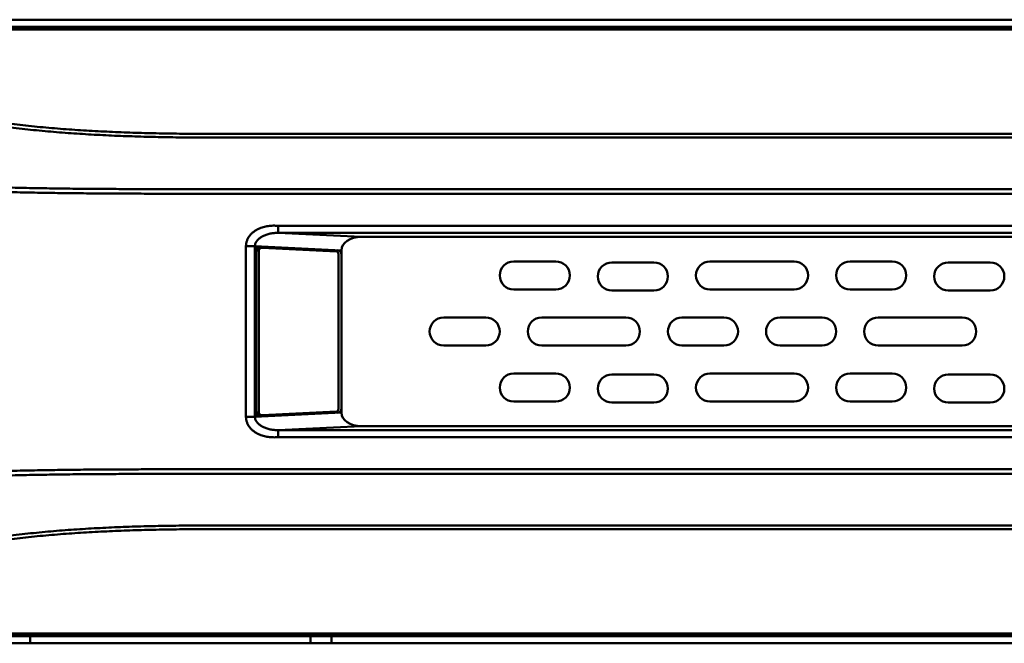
# Model space of a CAD drawing. Header units: millimetres. Extents: x 6596 to 7860, y -415 to 716.
# Tile 32 of 56: x 7104 to 7174, y 467 to 511. Entities that reach past the tile are written whole.
import ezdxf

# ---------------------------------------------------------------- set-up
doc = ezdxf.new("R2010")
doc.units = ezdxf.units.MM
doc.header["$LTSCALE"] = 81.675
doc.layers.get('0').update_dxf_attribs({"linetype": 'CONTINUOUS'})

msp = doc.modelspace()

# ---------------------------------------------------------------- linework, layer by layer
at = {"linetype": 'Continuous', "lineweight": 50}
for p, q in [((7488.862, 511.064), (7063.176, 511.064)), ((7063.176, 510.564), (7488.862, 510.564)), ((7488.833, 510.535), (7063.205, 510.535)), ((7488.653, 510.355), (7063.385, 510.355)), ((7122.204, 495.853), (7122.204, 496.354)), ((7429.834, 496.354), (7122.204, 496.354)), ((7122.204, 495.853), (7128.129, 495.564)), ((7276.019, 495.853), (7122.204, 495.853)), ((7128.129, 495.564), (7423.909, 495.564)), ((7119.914, 494.902), (7119.914, 482.726)), ((7120.556, 494.902), (7119.914, 494.902)), ((7120.556, 494.902), (7120.556, 482.726)), ((7120.556, 494.902), (7126.719, 494.601)), ((7120.629, 494.587), (7120.629, 483.041)), ((7120.629, 494.587), (7120.834, 494.587)), ((7120.834, 494.587), (7120.834, 483.041)), ((7121.061, 494.787), (7120.856, 494.787)), ((7121.073, 494.787), (7121.061, 494.787)), ((7126.368, 494.528), (7121.073, 494.787)), ((7126.719, 483.027), (7126.719, 494.601)), ((7126.509, 483.3), (7126.509, 494.328)), ((7142.019, 493.814), (7139.019, 493.814)), ((7149.019, 493.742), (7146.019, 493.742)), ((7159.019, 493.814), (7153.019, 493.814)), ((7166.019, 493.814), (7163.019, 493.814)), ((7173.019, 493.742), (7170.019, 493.742)), ((7139.019, 491.814), (7142.019, 491.814)), ((7153.019, 491.814), (7159.019, 491.814)), ((7163.019, 491.814), (7166.019, 491.814)), ((7146.019, 491.742), (7149.019, 491.742)), ((7170.019, 491.742), (7173.019, 491.742)), ((7137.019, 489.814), (7134.019, 489.814)), ((7147.019, 489.814), (7141.019, 489.814)), ((7154.019, 489.814), (7151.019, 489.814)), ((7161.019, 489.814), (7158.019, 489.814)), ((7171.019, 489.814), (7165.019, 489.814)), ((7134.019, 487.814), (7137.019, 487.814)), ((7141.019, 487.814), (7147.019, 487.814)), ((7151.019, 487.814), (7154.019, 487.814)), ((7158.019, 487.814), (7161.019, 487.814)), ((7165.019, 487.814), (7171.019, 487.814)), ((7142.019, 485.814), (7139.019, 485.814)), ((7149.019, 485.742), (7146.019, 485.742)), ((7159.019, 485.814), (7153.019, 485.814)), ((7166.019, 485.814), (7163.019, 485.814)), ((7173.019, 485.742), (7170.019, 485.742)), ((7139.019, 483.814), (7142.019, 483.814)), ((7146.019, 483.742), (7149.019, 483.742)), ((7153.019, 483.814), (7159.019, 483.814)), ((7163.019, 483.814), (7166.019, 483.814)), ((7170.019, 483.742), (7173.019, 483.742)), ((7120.556, 482.726), (7119.914, 482.726)), ((7126.719, 483.027), (7120.556, 482.726)), ((7120.629, 483.041), (7120.834, 483.041)), ((7120.856, 482.841), (7121.061, 482.841)), ((7121.061, 482.841), (7121.073, 482.841)), ((7121.073, 482.841), (7126.368, 483.1)), ((7128.129, 482.064), (7122.204, 481.774)), ((7423.909, 482.064), (7128.129, 482.064)), ((7122.204, 481.774), (7122.204, 481.274)), ((7122.204, 481.774), (7276.019, 481.774)), ((7122.204, 481.274), (7429.834, 481.274)), ((7063.385, 467.273), (7488.653, 467.273)), ((7488.862, 467.064), (7063.176, 467.064)), ((7063.176, 466.564), (7488.862, 466.564)), ((7063.205, 467.093), (7488.833, 467.093)), ((7104.519, 467.064), (7104.519, 466.564)), ((7124.519, 467.064), (7124.519, 466.564)), ((7126.019, 466.564), (7126.019, 467.064))]:
    msp.add_line(p, q, dxfattribs=at)
for centre, radius, start, end in [((7120.856, 494.587), 0.3, 87.20212, 180), ((7126.419, 494.315), 0.3, 0, 87.20212), ((7139.019, 492.814), 1, 90, 270), ((7142.019, 492.814), 1, 270, 90), ((7146.019, 492.742), 1, 90, 270), ((7149.019, 492.742), 1, 270, 90), ((7153.019, 492.814), 1, 90, 270), ((7159.019, 492.814), 1, 270, 90), ((7163.019, 492.814), 1, 90, 270), ((7166.019, 492.814), 1, 270, 90), ((7170.019, 492.742), 1, 90, 270), ((7173.019, 492.742), 1, 270, 90), ((7134.019, 488.814), 1, 90, 270), ((7137.019, 488.814), 1, 270, 90), ((7141.019, 488.814), 1, 90, 270), ((7147.019, 488.814), 1, 270, 90), ((7151.019, 488.814), 1, 90, 270), ((7154.019, 488.814), 1, 270, 90), ((7158.019, 488.814), 1, 90, 270), ((7161.019, 488.814), 1, 270, 90), ((7165.019, 488.814), 1, 90, 270), ((7171.019, 488.814), 1, 270, 90), ((7139.019, 484.814), 1, 90, 270), ((7142.019, 484.814), 1, 270, 90), ((7146.019, 484.742), 1, 90, 270), ((7149.019, 484.742), 1, 270, 90), ((7153.019, 484.814), 1, 90, 270), ((7159.019, 484.814), 1, 270, 90), ((7163.019, 484.814), 1, 90, 270), ((7166.019, 484.814), 1, 270, 90), ((7170.019, 484.742), 1, 90, 270), ((7173.019, 484.742), 1, 270, 90), ((7120.856, 483.041), 0.3, 180, 272.79788), ((7126.419, 483.313), 0.3, 272.79788, 0)]:
    msp.add_arc(centre, radius, start, end, dxfattribs=at)
for centre, major_axis, start_param, end_param in [((7128.185, 494.563), (-1.465, 0.072), -1.499214, 0.033296), ((7128.185, 483.065), (1.465, 0.072), 3.108296, 4.640807)]:
    msp.add_ellipse(centre, major_axis=major_axis, ratio=0.681563, start_param=start_param, end_param=end_param, dxfattribs=at)
for points, knots in [([(7064.318, 509.421), (7066.466, 509.099), (7069.686, 508.616), (7073.981, 507.971), (7077.202, 507.488), (7080.422, 507.004), (7083.106, 506.601), (7085.254, 506.279), (7087.401, 505.957), (7089.548, 505.634), (7091.696, 505.313), (7093.038, 505.111), (7094.111, 504.95), (7094.916, 504.829), (7095.722, 504.708), (7096.795, 504.547), (7097.869, 504.388), (7098.943, 504.227), (7099.748, 504.105), (7100.553, 503.984), (7101.225, 503.884), (7101.763, 503.807), (7102.303, 503.733), (7102.98, 503.646), (7103.796, 503.55), (7104.614, 503.463), (7105.435, 503.383), (7106.532, 503.287), (7107.909, 503.185), (7109.565, 503.09), (7111.224, 503.018), (7112.886, 502.968), (7114.272, 502.94), (7115.382, 502.927), (7116.491, 502.917), (7117.879, 502.912), (7119.266, 502.912), (7120.375, 502.913), (7121.485, 502.914), (7122.872, 502.914), (7124.537, 502.913), (7126.202, 502.913), (7127.866, 502.913), (7130.086, 502.914), (7132.86, 502.914), (7136.19, 502.913), (7139.519, 502.913), (7142.848, 502.914), (7146.177, 502.914), (7150.616, 502.914), (7156.165, 502.913), (7162.824, 502.913), (7169.482, 502.913), (7176.141, 502.914), (7182.799, 502.914), (7189.458, 502.914), (7198.336, 502.913), (7209.434, 502.913), (7222.751, 502.913), (7236.068, 502.914), (7249.385, 502.914), (7262.702, 502.913), (7271.58, 502.913), (7276.019, 502.913)], [0, 0, 0, 0, 0.030703, 0.046054, 0.061405, 0.076757, 0.092108, 0.099784, 0.107459, 0.122811, 0.130487, 0.138163, 0.142001, 0.145838, 0.149676, 0.153514, 0.161192, 0.16503, 0.168867, 0.172704, 0.176545, 0.178468, 0.180394, 0.184253, 0.188122, 0.192001, 0.195887, 0.19978, 0.207583, 0.215402, 0.223233, 0.231072, 0.238915, 0.242837, 0.24676, 0.254606, 0.262453, 0.266376, 0.270299, 0.278145, 0.285991, 0.293838, 0.301684, 0.30953, 0.325223, 0.340915, 0.356608, 0.3723, 0.387993, 0.403685, 0.43507, 0.466455, 0.49784, 0.529225, 0.56061, 0.591995, 0.62338, 0.68615, 0.74892, 0.81169, 0.87446, 0.93723, 1, 1, 1, 1]), ([(7064.238, 509.166), (7066.386, 508.845), (7069.608, 508.363), (7073.904, 507.722), (7076.588, 507.321), (7078.736, 507), (7080.347, 506.76), (7081.958, 506.52), (7083.569, 506.279), (7085.18, 506.039), (7086.791, 505.798), (7088.402, 505.558), (7090.013, 505.316), (7091.624, 505.075), (7093.235, 504.833), (7094.577, 504.631), (7095.652, 504.469), (7096.726, 504.307), (7097.8, 504.146), (7098.875, 503.984), (7099.68, 503.861), (7100.486, 503.738), (7101.158, 503.638), (7101.696, 503.561), (7102.237, 503.486), (7102.914, 503.397), (7103.73, 503.3), (7104.822, 503.182), (7106.193, 503.054), (7107.844, 502.93), (7109.501, 502.832), (7111.161, 502.759), (7112.824, 502.707), (7114.21, 502.678), (7115.32, 502.663), (7116.153, 502.656), (7116.985, 502.652), (7118.095, 502.649), (7119.206, 502.649), (7120.316, 502.649), (7121.426, 502.65), (7122.814, 502.65), (7124.479, 502.649), (7126.699, 502.649), (7129.475, 502.65), (7132.805, 502.65), (7136.136, 502.649), (7139.466, 502.649), (7142.797, 502.65), (7146.128, 502.65), (7150.568, 502.65), (7156.119, 502.649), (7162.78, 502.649), (7169.441, 502.65), (7176.103, 502.65), (7182.764, 502.65), (7189.425, 502.65), (7198.306, 502.649), (7209.408, 502.649), (7222.73, 502.65), (7236.052, 502.65), (7249.375, 502.65), (7262.697, 502.65), (7271.578, 502.65), (7276.019, 502.65)], [0, 0, 0, 0, 0.030697, 0.046046, 0.061394, 0.069068, 0.076742, 0.084416, 0.09209, 0.099764, 0.107438, 0.115113, 0.122789, 0.130465, 0.138141, 0.145817, 0.149656, 0.153495, 0.161174, 0.165013, 0.168851, 0.17269, 0.176532, 0.178456, 0.180382, 0.184242, 0.188113, 0.191992, 0.199773, 0.207576, 0.215396, 0.223228, 0.231067, 0.23891, 0.242832, 0.246755, 0.250678, 0.254601, 0.262448, 0.266371, 0.270294, 0.27814, 0.285986, 0.293833, 0.309525, 0.325218, 0.340911, 0.356603, 0.372296, 0.387988, 0.403681, 0.435066, 0.466451, 0.497837, 0.529222, 0.560607, 0.591992, 0.623377, 0.686148, 0.748918, 0.811689, 0.874459, 0.93723, 1, 1, 1, 1]), ([(7276.019, 498.972), (7267.232, 498.972), (7254.051, 498.972), (7236.477, 498.972), (7218.903, 498.972), (7201.328, 498.972), (7185.951, 498.972), (7177.164, 498.972), (7170.574, 498.972), (7163.983, 498.972), (7157.393, 498.972), (7150.803, 498.972), (7145.311, 498.972), (7140.917, 498.972), (7137.622, 498.972), (7134.327, 498.972), (7131.032, 498.972), (7128.286, 498.972), (7126.089, 498.972), (7124.441, 498.972), (7122.794, 498.972), (7121.146, 498.972), (7119.498, 498.973), (7117.302, 498.972), (7115.105, 498.97), (7112.908, 498.974), (7111.535, 498.979), (7110.437, 498.984), (7109.613, 498.988), (7108.789, 498.993), (7107.691, 499.002), (7106.593, 499.017), (7105.495, 499.034), (7104.398, 499.053), (7103.027, 499.081), (7101.383, 499.124), (7099.74, 499.177), (7097.554, 499.261), (7095.373, 499.367), (7093.197, 499.501), (7091.572, 499.613), (7089.952, 499.737), (7088.339, 499.872), (7086.734, 500.018), (7085.402, 500.147), (7084.341, 500.255), (7083.547, 500.338), (7082.755, 500.424), (7081.963, 500.511), (7081.171, 500.6), (7080.379, 500.691), (7079.588, 500.784), (7078.797, 500.879), (7078.006, 500.977), (7077.215, 501.076), (7076.425, 501.176), (7075.371, 501.311), (7074.054, 501.483), (7072.474, 501.697), (7070.895, 501.916), (7068.791, 502.215), (7067.214, 502.445), (7066.162, 502.601)], [0, 0, 0, 0, 0.125499, 0.188249, 0.250999, 0.376498, 0.439248, 0.470623, 0.501997, 0.533372, 0.564747, 0.596122, 0.627497, 0.643184, 0.658872, 0.674559, 0.690247, 0.705934, 0.713778, 0.721621, 0.729465, 0.737309, 0.745153, 0.752996, 0.768684, 0.776527, 0.784371, 0.788293, 0.792215, 0.796136, 0.800058, 0.807899, 0.811819, 0.815739, 0.823575, 0.831406, 0.83923, 0.847046, 0.862645, 0.870421, 0.878178, 0.885912, 0.893619, 0.901295, 0.908932, 0.912735, 0.916532, 0.920325, 0.924118, 0.927911, 0.931705, 0.935499, 0.939293, 0.943087, 0.946881, 0.950675, 0.954469, 0.962057, 0.969645, 0.977234, 0.984822, 1, 1, 1, 1]), ([(7276.019, 498.647), (7267.229, 498.647), (7249.649, 498.647), (7227.674, 498.647), (7210.094, 498.647), (7196.91, 498.647), (7185.922, 498.646), (7177.132, 498.646), (7170.54, 498.647), (7163.947, 498.647), (7157.355, 498.647), (7150.762, 498.646), (7144.17, 498.646), (7137.578, 498.647), (7132.084, 498.647), (7128.238, 498.647), (7126.041, 498.647), (7124.667, 498.647), (7123.569, 498.647), (7122.745, 498.647), (7121.92, 498.647), (7121.096, 498.647), (7120.272, 498.647), (7119.448, 498.647), (7118.624, 498.647), (7117.8, 498.647), (7116.976, 498.645), (7115.877, 498.644), (7114.504, 498.643), (7112.856, 498.648), (7111.208, 498.654), (7109.834, 498.661), (7108.736, 498.669), (7107.637, 498.68), (7106.539, 498.694), (7105.441, 498.711), (7104.343, 498.731), (7102.971, 498.76), (7101.326, 498.805), (7099.683, 498.859), (7098.042, 498.923), (7096.404, 498.998), (7094.769, 499.085), (7093.138, 499.185), (7091.512, 499.297), (7089.892, 499.421), (7088.279, 499.557), (7086.674, 499.702), (7085.077, 499.856), (7083.488, 500.02), (7081.902, 500.192), (7080.583, 500.342), (7079.528, 500.466), (7078.737, 500.561), (7077.946, 500.658), (7076.891, 500.79), (7075.574, 500.957), (7073.993, 501.164), (7072.413, 501.377), (7070.834, 501.596), (7068.73, 501.894), (7067.153, 502.124), (7066.101, 502.28)], [0, 0, 0, 0, 0.125503, 0.251007, 0.313758, 0.37651, 0.439262, 0.470638, 0.502013, 0.533389, 0.564765, 0.596141, 0.627517, 0.658893, 0.690268, 0.705956, 0.7138, 0.721644, 0.725566, 0.729488, 0.73341, 0.737332, 0.741254, 0.745176, 0.749098, 0.75302, 0.756942, 0.760864, 0.768708, 0.776552, 0.784396, 0.79224, 0.796162, 0.800083, 0.807925, 0.811846, 0.815765, 0.823602, 0.831434, 0.83926, 0.847077, 0.854884, 0.862677, 0.870454, 0.878211, 0.885945, 0.89365, 0.901324, 0.908958, 0.916555, 0.924138, 0.931724, 0.935516, 0.939309, 0.943102, 0.946895, 0.95448, 0.962066, 0.969653, 0.977239, 0.984826, 1, 1, 1, 1]), ([(7122.204, 496.354), (7122.087, 496.365), (7121.85, 496.373), (7121.495, 496.343), (7121.141, 496.267), (7120.794, 496.139), (7120.522, 495.979), (7120.324, 495.815), (7120.188, 495.67), (7120.072, 495.503), (7119.997, 495.348), (7119.954, 495.215), (7119.922, 495.078), (7119.913, 494.972), (7119.914, 494.902)], [0, 0, 0, 0, 0.116258, 0.233291, 0.351801, 0.472668, 0.597022, 0.661016, 0.726367, 0.793137, 0.861236, 0.895732, 0.93042, 1, 1, 1, 1]), ([(7122.204, 495.853), (7122.108, 495.854), (7121.916, 495.845), (7121.635, 495.802), (7121.365, 495.729), (7121.115, 495.625), (7120.927, 495.511), (7120.797, 495.403), (7120.714, 495.315), (7120.645, 495.22), (7120.593, 495.119), (7120.562, 495.012), (7120.555, 494.938), (7120.556, 494.902)], [0, 0, 0, 0, 0.139136, 0.276162, 0.41036, 0.54068, 0.665685, 0.725768, 0.783932, 0.840153, 0.894562, 0.947596, 1, 1, 1, 1]), ([(7120.856, 494.787), (7120.84, 494.787), (7120.808, 494.784), (7120.77, 494.772), (7120.741, 494.759), (7120.715, 494.743), (7120.687, 494.72), (7120.66, 494.688), (7120.644, 494.659), (7120.636, 494.636), (7120.631, 494.614), (7120.629, 494.598), (7120.629, 494.587)], [0, 0, 0, 0, 0.144502, 0.28719, 0.357218, 0.426, 0.558996, 0.684104, 0.798599, 0.851941, 0.902855, 1, 1, 1, 1]), ([(7121.061, 494.787), (7121.045, 494.787), (7121.013, 494.784), (7120.974, 494.772), (7120.946, 494.759), (7120.92, 494.743), (7120.892, 494.72), (7120.865, 494.688), (7120.849, 494.659), (7120.841, 494.636), (7120.835, 494.614), (7120.834, 494.598), (7120.834, 494.587)], [0, 0, 0, 0, 0.144502, 0.28719, 0.357218, 0.426, 0.558996, 0.684104, 0.798599, 0.851941, 0.902855, 1, 1, 1, 1]), ([(7126.321, 494.53), (7126.318, 494.534), (7126.314, 494.539), (7126.309, 494.545), (7126.306, 494.55), (7126.303, 494.553), (7126.302, 494.555), (7126.301, 494.556), (7126.3, 494.557), (7126.299, 494.558), (7126.298, 494.559), (7126.296, 494.561), (7126.293, 494.564), (7126.289, 494.569), (7126.284, 494.573), (7126.281, 494.577), (7126.279, 494.579), (7126.278, 494.58), (7126.277, 494.581), (7126.276, 494.581), (7126.275, 494.582), (7126.273, 494.584), (7126.27, 494.586), (7126.266, 494.589), (7126.262, 494.592), (7126.258, 494.594), (7126.256, 494.596), (7126.254, 494.598), (7126.253, 494.599), (7126.252, 494.599), (7126.251, 494.6), (7126.251, 494.6), (7126.25, 494.601), (7126.248, 494.601), (7126.246, 494.603), (7126.244, 494.604), (7126.24, 494.606), (7126.236, 494.608), (7126.232, 494.61), (7126.228, 494.612), (7126.226, 494.613), (7126.225, 494.614), (7126.224, 494.614), (7126.223, 494.615), (7126.222, 494.615), (7126.219, 494.616), (7126.215, 494.617), (7126.21, 494.619), (7126.205, 494.621), (7126.201, 494.622), (7126.198, 494.623), (7126.197, 494.623), (7126.196, 494.624), (7126.195, 494.624), (7126.194, 494.624), (7126.191, 494.624), (7126.188, 494.625), (7126.183, 494.625), (7126.176, 494.627), (7126.17, 494.627), (7126.166, 494.628)], [0, 0, 0, 0, 0.0625, 0.09375, 0.125, 0.140625, 0.15625, 0.164062, 0.167969, 0.171875, 0.179688, 0.1875, 0.21875, 0.25, 0.28125, 0.3125, 0.320312, 0.328125, 0.332031, 0.335938, 0.34375, 0.359375, 0.375, 0.40625, 0.4375, 0.453125, 0.46875, 0.484375, 0.492188, 0.496094, 0.5, 0.503906, 0.507812, 0.515625, 0.53125, 0.546875, 0.5625, 0.59375, 0.625, 0.640625, 0.65625, 0.664062, 0.667969, 0.671875, 0.679688, 0.6875, 0.71875, 0.75, 0.78125, 0.8125, 0.820312, 0.828125, 0.832031, 0.835938, 0.84375, 0.859375, 0.875, 0.90625, 0.9375, 1, 1, 1, 1]), ([(7126.509, 494.328), (7126.509, 494.353), (7126.503, 494.402), (7126.477, 494.458), (7126.448, 494.492), (7126.424, 494.511), (7126.397, 494.524), (7126.378, 494.527), (7126.368, 494.528)], [0, 0, 0, 0, 0.282706, 0.547458, 0.669934, 0.785218, 0.894468, 1, 1, 1, 1]), ([(7119.914, 482.726), (7119.913, 482.655), (7119.922, 482.549), (7119.954, 482.412), (7119.997, 482.28), (7120.072, 482.125), (7120.188, 481.958), (7120.324, 481.813), (7120.522, 481.648), (7120.794, 481.489), (7121.141, 481.361), (7121.495, 481.285), (7121.85, 481.255), (7122.087, 481.263), (7122.204, 481.274)], [0, 0, 0, 0, 0.06958, 0.104268, 0.138764, 0.206863, 0.273633, 0.338984, 0.402978, 0.527332, 0.648199, 0.766709, 0.883742, 1, 1, 1, 1]), ([(7120.556, 482.726), (7120.555, 482.689), (7120.562, 482.616), (7120.593, 482.509), (7120.645, 482.407), (7120.714, 482.312), (7120.797, 482.225), (7120.927, 482.117), (7121.115, 482.003), (7121.365, 481.899), (7121.635, 481.826), (7121.916, 481.783), (7122.108, 481.774), (7122.204, 481.774)], [0, 0, 0, 0, 0.052404, 0.105438, 0.159847, 0.216068, 0.274232, 0.334315, 0.45932, 0.58964, 0.723838, 0.860864, 1, 1, 1, 1]), ([(7120.629, 483.041), (7120.629, 483.03), (7120.631, 483.013), (7120.636, 482.992), (7120.644, 482.969), (7120.66, 482.94), (7120.687, 482.908), (7120.715, 482.884), (7120.741, 482.869), (7120.77, 482.855), (7120.808, 482.844), (7120.84, 482.841), (7120.856, 482.841)], [0, 0, 0, 0, 0.097145, 0.148059, 0.201401, 0.315896, 0.441004, 0.574, 0.642782, 0.71281, 0.855498, 1, 1, 1, 1]), ([(7120.834, 483.041), (7120.834, 483.03), (7120.835, 483.013), (7120.841, 482.992), (7120.849, 482.969), (7120.865, 482.94), (7120.892, 482.908), (7120.92, 482.884), (7120.946, 482.869), (7120.974, 482.855), (7121.013, 482.844), (7121.045, 482.841), (7121.061, 482.841)], [0, 0, 0, 0, 0.097145, 0.148059, 0.201401, 0.315896, 0.441004, 0.574, 0.642782, 0.71281, 0.855498, 1, 1, 1, 1]), ([(7126.166, 483), (7126.17, 483), (7126.175, 483.001), (7126.182, 483.002), (7126.187, 483.003), (7126.19, 483.003), (7126.192, 483.003), (7126.194, 483.004), (7126.195, 483.004), (7126.196, 483.004), (7126.197, 483.004), (7126.199, 483.005), (7126.203, 483.007), (7126.209, 483.008), (7126.214, 483.01), (7126.218, 483.011), (7126.221, 483.012), (7126.222, 483.013), (7126.223, 483.013), (7126.224, 483.013), (7126.225, 483.014), (7126.227, 483.015), (7126.231, 483.017), (7126.235, 483.019), (7126.239, 483.021), (7126.242, 483.023), (7126.245, 483.024), (7126.247, 483.026), (7126.249, 483.026), (7126.249, 483.027), (7126.25, 483.027), (7126.251, 483.028), (7126.251, 483.028), (7126.253, 483.029), (7126.255, 483.031), (7126.257, 483.032), (7126.26, 483.035), (7126.264, 483.038), (7126.268, 483.041), (7126.272, 483.043), (7126.274, 483.045), (7126.275, 483.046), (7126.276, 483.046), (7126.277, 483.047), (7126.277, 483.048), (7126.28, 483.05), (7126.283, 483.053), (7126.287, 483.058), (7126.292, 483.062), (7126.295, 483.065), (7126.297, 483.068), (7126.298, 483.068), (7126.299, 483.069), (7126.3, 483.07), (7126.301, 483.072), (7126.302, 483.074), (7126.305, 483.077), (7126.309, 483.082), (7126.314, 483.089), (7126.318, 483.094), (7126.321, 483.097)], [0, 0, 0, 0, 0.0625, 0.09375, 0.125, 0.140625, 0.15625, 0.164062, 0.167969, 0.171875, 0.179688, 0.1875, 0.21875, 0.25, 0.28125, 0.3125, 0.320312, 0.328125, 0.332031, 0.335938, 0.34375, 0.359375, 0.375, 0.40625, 0.4375, 0.453125, 0.46875, 0.484375, 0.492188, 0.496094, 0.5, 0.503906, 0.507812, 0.515625, 0.53125, 0.546875, 0.5625, 0.59375, 0.625, 0.640625, 0.65625, 0.664062, 0.667969, 0.671875, 0.679688, 0.6875, 0.71875, 0.75, 0.78125, 0.8125, 0.820312, 0.828125, 0.832031, 0.835938, 0.84375, 0.859375, 0.875, 0.90625, 0.9375, 1, 1, 1, 1]), ([(7126.368, 483.1), (7126.378, 483.1), (7126.397, 483.104), (7126.424, 483.116), (7126.448, 483.136), (7126.477, 483.17), (7126.503, 483.225), (7126.509, 483.275), (7126.509, 483.3)], [0, 0, 0, 0, 0.105532, 0.214782, 0.330066, 0.452542, 0.717294, 1, 1, 1, 1]), ([(7066.101, 475.348), (7067.153, 475.504), (7068.73, 475.734), (7070.834, 476.032), (7072.413, 476.25), (7073.993, 476.464), (7075.574, 476.671), (7076.891, 476.838), (7077.946, 476.969), (7078.737, 477.066), (7079.528, 477.162), (7080.583, 477.286), (7081.639, 477.406), (7082.695, 477.522), (7083.487, 477.607), (7084.28, 477.69), (7085.075, 477.77), (7085.872, 477.848), (7086.94, 477.95), (7088.01, 478.047), (7089.083, 478.139), (7090.161, 478.227), (7091.512, 478.33), (7093.138, 478.443), (7094.769, 478.543), (7096.404, 478.63), (7098.042, 478.705), (7099.683, 478.769), (7101.326, 478.823), (7102.971, 478.868), (7104.343, 478.897), (7105.441, 478.917), (7106.539, 478.934), (7107.637, 478.948), (7108.736, 478.959), (7109.834, 478.968), (7110.933, 478.973), (7112.032, 478.977), (7113.131, 478.981), (7114.229, 478.984), (7115.328, 478.984), (7116.152, 478.984), (7116.976, 478.983), (7117.8, 478.981), (7118.624, 478.981), (7119.723, 478.981), (7121.096, 478.981), (7122.745, 478.981), (7124.393, 478.981), (7126.041, 478.981), (7128.238, 478.981), (7130.436, 478.981), (7132.633, 478.981), (7134.831, 478.981), (7137.578, 478.981), (7140.874, 478.981), (7145.269, 478.981), (7150.762, 478.981), (7157.355, 478.981), (7163.947, 478.981), (7170.54, 478.981), (7177.132, 478.981), (7185.922, 478.981), (7196.91, 478.981), (7210.094, 478.981), (7227.674, 478.981), (7249.649, 478.981), (7267.229, 478.981), (7276.019, 478.981)], [0, 0, 0, 0, 0.015174, 0.022761, 0.030347, 0.037934, 0.04552, 0.053105, 0.056898, 0.060691, 0.064484, 0.068276, 0.075862, 0.079654, 0.083445, 0.08724, 0.091042, 0.094853, 0.098676, 0.10635, 0.110199, 0.114055, 0.121789, 0.129546, 0.137323, 0.145117, 0.152923, 0.16074, 0.168566, 0.176398, 0.184235, 0.188154, 0.192075, 0.199917, 0.203838, 0.20776, 0.215604, 0.219526, 0.223448, 0.231292, 0.235214, 0.239136, 0.243058, 0.24698, 0.250902, 0.254824, 0.262668, 0.270512, 0.278356, 0.2862, 0.294044, 0.309732, 0.317576, 0.32542, 0.341108, 0.356795, 0.372483, 0.403859, 0.435235, 0.466611, 0.497987, 0.529363, 0.560738, 0.62349, 0.686242, 0.748993, 0.874497, 1, 1, 1, 1]), ([(7066.162, 475.027), (7067.214, 475.182), (7068.791, 475.412), (7070.895, 475.711), (7072.474, 475.931), (7074.054, 476.144), (7075.371, 476.317), (7076.425, 476.452), (7077.215, 476.552), (7078.006, 476.651), (7078.797, 476.748), (7079.588, 476.844), (7080.379, 476.937), (7081.171, 477.028), (7081.963, 477.116), (7082.755, 477.204), (7083.547, 477.29), (7084.341, 477.373), (7085.402, 477.481), (7086.467, 477.584), (7087.534, 477.682), (7088.338, 477.754), (7089.144, 477.823), (7089.951, 477.889), (7090.76, 477.953), (7091.842, 478.033), (7093.197, 478.127), (7094.827, 478.227), (7096.462, 478.314), (7098.1, 478.388), (7099.74, 478.451), (7101.383, 478.503), (7103.027, 478.547), (7104.398, 478.574), (7105.495, 478.593), (7106.593, 478.611), (7107.691, 478.626), (7108.789, 478.636), (7109.888, 478.643), (7110.986, 478.646), (7112.084, 478.65), (7113.183, 478.653), (7114.281, 478.656), (7115.379, 478.657), (7116.478, 478.657), (7117.851, 478.656), (7119.498, 478.655), (7121.146, 478.655), (7122.794, 478.656), (7124.441, 478.656), (7126.089, 478.656), (7128.286, 478.656), (7131.032, 478.656), (7134.327, 478.656), (7138.72, 478.655), (7144.212, 478.656), (7150.803, 478.656), (7157.393, 478.655), (7163.983, 478.655), (7170.574, 478.656), (7177.164, 478.656), (7185.951, 478.656), (7196.935, 478.655), (7210.116, 478.655), (7223.296, 478.656), (7236.477, 478.656), (7254.051, 478.656), (7267.232, 478.656), (7276.019, 478.656)], [0, 0, 0, 0, 0.015178, 0.022766, 0.030355, 0.037943, 0.045531, 0.049325, 0.053119, 0.056913, 0.060707, 0.064501, 0.068295, 0.072089, 0.075883, 0.079675, 0.083468, 0.087265, 0.091068, 0.098705, 0.102539, 0.106381, 0.11023, 0.114088, 0.117951, 0.121822, 0.129579, 0.137356, 0.145148, 0.152954, 0.16077, 0.168595, 0.176426, 0.184261, 0.188181, 0.192101, 0.199942, 0.203864, 0.207785, 0.215629, 0.219551, 0.223473, 0.231316, 0.235238, 0.23916, 0.247004, 0.254848, 0.262691, 0.270535, 0.278379, 0.286222, 0.294066, 0.309754, 0.325441, 0.341128, 0.372503, 0.403878, 0.435253, 0.466628, 0.498003, 0.529377, 0.560752, 0.623502, 0.686252, 0.749001, 0.811751, 0.874501, 1, 1, 1, 1]), ([(7276.019, 474.978), (7271.578, 474.978), (7262.697, 474.978), (7249.375, 474.978), (7236.052, 474.978), (7222.73, 474.978), (7209.408, 474.978), (7198.306, 474.978), (7189.425, 474.978), (7182.764, 474.978), (7176.103, 474.978), (7169.441, 474.978), (7162.78, 474.978), (7156.119, 474.978), (7150.568, 474.978), (7146.128, 474.978), (7142.797, 474.978), (7139.466, 474.978), (7136.136, 474.978), (7132.805, 474.978), (7129.475, 474.978), (7126.699, 474.978), (7124.479, 474.978), (7122.814, 474.978), (7121.426, 474.978), (7120.316, 474.978), (7119.483, 474.979), (7118.651, 474.979), (7117.818, 474.978), (7116.985, 474.976), (7116.153, 474.971), (7115.32, 474.964), (7114.488, 474.953), (7113.656, 474.938), (7112.546, 474.912), (7111.161, 474.869), (7109.501, 474.795), (7107.844, 474.698), (7106.193, 474.573), (7104.822, 474.445), (7103.73, 474.327), (7102.914, 474.23), (7102.102, 474.125), (7101.292, 474.01), (7100.486, 473.889), (7099.68, 473.767), (7098.875, 473.644), (7097.8, 473.482), (7096.726, 473.32), (7095.652, 473.159), (7094.846, 473.037), (7094.04, 472.916), (7092.966, 472.754), (7091.624, 472.553), (7090.013, 472.311), (7088.402, 472.07), (7086.791, 471.829), (7085.18, 471.589), (7083.569, 471.349), (7081.958, 471.108), (7080.347, 470.868), (7078.736, 470.627), (7076.588, 470.307), (7073.904, 469.906), (7069.608, 469.264), (7066.386, 468.783), (7064.238, 468.462)], [0, 0, 0, 0, 0.06277, 0.125541, 0.188311, 0.251082, 0.313852, 0.376623, 0.408008, 0.439393, 0.470778, 0.502163, 0.533549, 0.564934, 0.596319, 0.612012, 0.627704, 0.643397, 0.659089, 0.674782, 0.690475, 0.706167, 0.714014, 0.72186, 0.729706, 0.733629, 0.737552, 0.741476, 0.745399, 0.749322, 0.753245, 0.757168, 0.76109, 0.765012, 0.768933, 0.776772, 0.784604, 0.792424, 0.800227, 0.808008, 0.811887, 0.815758, 0.819618, 0.823468, 0.82731, 0.831149, 0.834987, 0.838826, 0.846505, 0.850344, 0.854183, 0.858021, 0.861859, 0.869535, 0.877211, 0.884887, 0.892562, 0.900236, 0.90791, 0.915584, 0.923258, 0.930932, 0.938606, 0.953954, 0.969303, 1, 1, 1, 1]), ([(7276.019, 474.714), (7271.58, 474.714), (7262.702, 474.714), (7249.385, 474.714), (7236.068, 474.714), (7222.751, 474.714), (7209.434, 474.714), (7198.336, 474.714), (7189.458, 474.714), (7182.799, 474.714), (7176.141, 474.714), (7169.482, 474.714), (7162.824, 474.714), (7156.165, 474.714), (7150.616, 474.714), (7146.177, 474.714), (7142.848, 474.714), (7139.519, 474.714), (7136.19, 474.714), (7133.415, 474.714), (7131.196, 474.714), (7128.976, 474.714), (7126.757, 474.715), (7124.537, 474.714), (7122.872, 474.714), (7121.485, 474.714), (7120.375, 474.715), (7119.266, 474.715), (7117.879, 474.716), (7116.214, 474.71), (7114.55, 474.693), (7112.886, 474.66), (7111.224, 474.609), (7109.565, 474.538), (7107.909, 474.442), (7106.532, 474.341), (7105.435, 474.245), (7104.614, 474.165), (7103.796, 474.078), (7102.98, 473.982), (7102.303, 473.895), (7101.763, 473.82), (7101.225, 473.744), (7100.553, 473.644), (7099.748, 473.523), (7098.943, 473.401), (7098.138, 473.28), (7097.332, 473.16), (7096.527, 473.04), (7095.722, 472.92), (7094.916, 472.799), (7094.111, 472.678), (7093.038, 472.516), (7091.696, 472.315), (7090.085, 472.074), (7088.475, 471.832), (7086.864, 471.59), (7085.254, 471.349), (7083.106, 471.027), (7080.422, 470.624), (7077.202, 470.14), (7073.981, 469.657), (7069.686, 469.012), (7066.466, 468.529), (7064.318, 468.206)], [0, 0, 0, 0, 0.06277, 0.12554, 0.18831, 0.25108, 0.31385, 0.37662, 0.408005, 0.43939, 0.470775, 0.50216, 0.533545, 0.56493, 0.596315, 0.612007, 0.6277, 0.643392, 0.659085, 0.674777, 0.682624, 0.69047, 0.706162, 0.714009, 0.721855, 0.729701, 0.733624, 0.737547, 0.745394, 0.75324, 0.761085, 0.768928, 0.776767, 0.784598, 0.792417, 0.80022, 0.804113, 0.807999, 0.811877, 0.815747, 0.819606, 0.821532, 0.823455, 0.827296, 0.831133, 0.83497, 0.838808, 0.842647, 0.846486, 0.850324, 0.854162, 0.857999, 0.861837, 0.869513, 0.877189, 0.884865, 0.892541, 0.900216, 0.907892, 0.923243, 0.938595, 0.953946, 0.969297, 1, 1, 1, 1])]:
    msp.add_open_spline(points, degree=3, knots=knots, dxfattribs=at)

doc.saveas('drawing.dxf')
